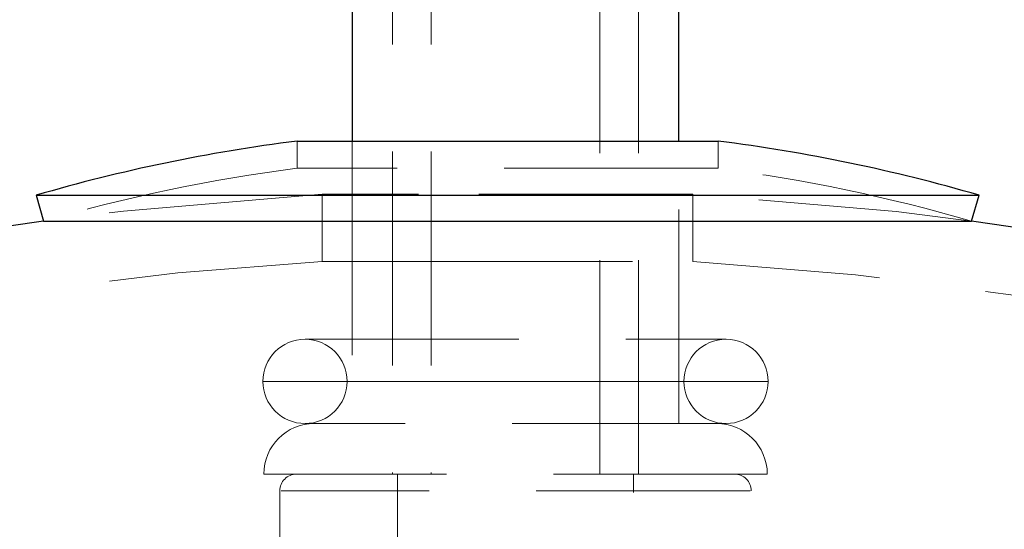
# Model space of a CAD drawing. Header units: millimetres. Extents: x 629 to 811, y 290 to 661.
# Tile 10 of 36: x 645.96 to 651.81, y 326.24 to 329.27. Entities that reach past the tile are written whole.
import ezdxf

# ---------------------------------------------------------------- set-up
doc = ezdxf.new("R2010")
doc.units = ezdxf.units.MM
doc.linetypes.add('HIDDEN', pattern=[1.905, 1.27, -0.635])

msp = doc.modelspace()

# ---------------------------------------------------------------- linework, layer by layer
at = {"color": 7, "linetype": 'Continuous', "lineweight": 25}
for p, q in [((647.9341, 360.8714), (647.9341, 328.5479)), ((649.8741, 328.5479), (649.8741, 360.8714)), ((647.6069, 328.5479), (648.0792, 328.5479)), ((648.0792, 328.5479), (650.1069, 328.5479)), ((646.0569, 328.2263), (646.1017, 328.0727)), ((646.0569, 328.2263), (651.049, 328.2263)), ((651.049, 328.2263), (651.6569, 328.2263)), ((651.6121, 328.0727), (651.6569, 328.2263)), ((646.1017, 328.0727), (651.0139, 328.0727)), ((651.0139, 328.0727), (651.6121, 328.0727))]:
    msp.add_line(p, q, dxfattribs=at)
at = {"color": 7, "linetype": 'HIDDEN', "lineweight": 18}
for p, q in [((648.1741, 360.8714), (648.1741, 326.5714)), ((648.4041, 360.8714), (648.4041, 326.5714)), ((649.4041, 326.5714), (649.4041, 360.8714)), ((649.6341, 326.5714), (649.6341, 360.8714)), ((647.6069, 328.5479), (647.6069, 328.3866)), ((647.9341, 328.5479), (647.9341, 326.8714)), ((649.8741, 326.8714), (649.8741, 328.5479)), ((650.1069, 328.3866), (650.1069, 328.5479)), ((648.0792, 328.3866), (647.6069, 328.3866)), ((650.1069, 328.3866), (648.0792, 328.3866)), ((648.3278, 328.2331), (647.7569, 328.2331)), ((647.7569, 328.2331), (647.7569, 327.8325)), ((649.9569, 328.2331), (648.3278, 328.2331)), ((649.9569, 327.8325), (649.9569, 328.2331)), ((647.7569, 327.8325), (648.3278, 327.8325)), ((648.3278, 327.8325), (649.9569, 327.8325)), ((647.6541, 327.3714), (650.1541, 327.3714)), ((647.4063, 327.1214), (650.4019, 327.1214)), ((649.9018, 327.1214), (647.9065, 327.1214)), ((650.1541, 326.8714), (647.6541, 326.8714)), ((650.3988, 326.5714), (647.4095, 326.5714)), ((648.2041, 326.5714), (648.2041, 325.4744)), ((649.6041, 322.6514), (649.6041, 326.5714)), ((647.5041, 326.4714), (647.5041, 324.5714)), ((650.2964, 326.4714), (647.5119, 326.4714)), ((650.3041, 324.5714), (650.3041, 326.4714))]:
    msp.add_line(p, q, dxfattribs=at)
at = {"color": 7, "linetype": 'HIDDEN', "lineweight": 18, "flags": 128}
for points in [[(647.7569, 328.2331), (646.5773, 328.133), (646.1017, 328.0727)], [(651.6121, 328.0727), (651.1649, 328.1298), (649.9569, 328.2331)]]:
    msp.add_lwpolyline(points, dxfattribs=at)
at = {"color": 7, "linetype": 'Continuous', "lineweight": 25}
for centre, radius, start, end in [((648.8569, 318.6263), 10, 97.18076, 106.2602), ((648.8569, 318.6263), 10, 73.7398, 82.81924), ((648.8569, 308.2634), 20, 97.91825, 245.79517), ((648.8569, 308.2634), 20, 0, 82.08175)]:
    msp.add_arc(centre, radius, start, end, dxfattribs=at)
at = {"color": 7, "linetype": 'HIDDEN', "lineweight": 18}
for centre, radius, start, end in [((648.8569, 318.6263), 9.84, 97.29815, 106.2602), ((648.8569, 318.6263), 9.84, 73.7398, 82.70185), ((648.8569, 308.2634), 19.6, 93.21727, 248.54412), ((648.8569, 308.2634), 19.6, 0, 86.78273), ((647.6541, 327.1214), 0.25, 90, 180), ((647.6541, 327.1214), 0.25, 0, 90), ((650.1541, 327.1214), 0.25, 90, 180), ((650.1541, 327.1214), 0.25, 0, 90), ((647.6541, 327.1214), 0.25, 180, 270), ((647.6541, 327.1214), 0.25, 270, 0), ((650.1541, 327.1214), 0.25, 180, 270), ((650.1541, 327.1214), 0.25, 270, 0), ((647.7095, 326.5714), 0.3, 90, 180), ((650.0988, 326.5714), 0.3, 0, 90), ((647.6041, 326.4714), 0.1, 90, 180), ((650.2041, 326.4714), 0.1, 0, 90)]:
    msp.add_arc(centre, radius, start, end, dxfattribs=at)

doc.saveas('drawing.dxf')
